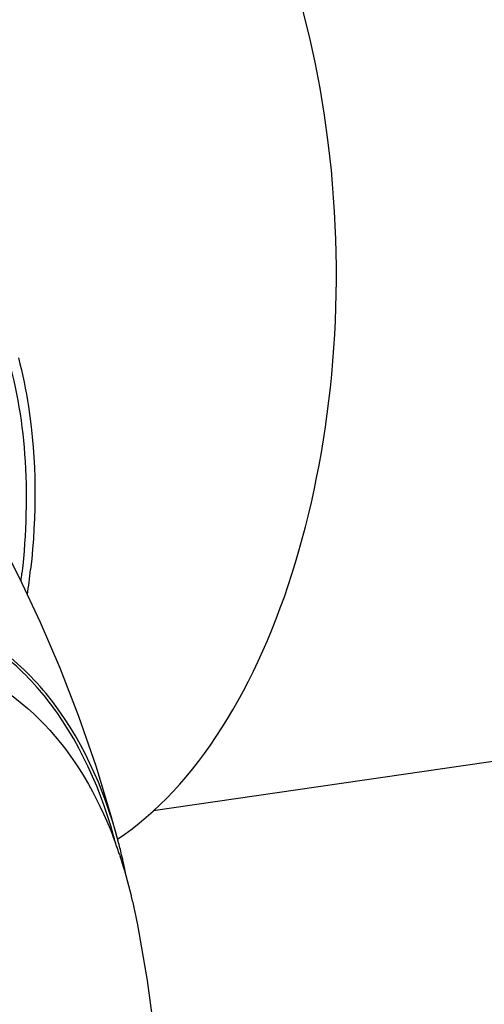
# Model space of a CAD drawing. Extents: x 0 to 420, y 0 to 297.
# Tile 16 of 21: x 355.44 to 357.73, y 255.96 to 260.83. Entities that reach past the tile are written whole.
import ezdxf

# ---------------------------------------------------------------- set-up
doc = ezdxf.new("R2010")
doc.units = 0
doc.header["$LTSCALE"] = 23.1
for name, color, linetype in [('100001_DXF_CONTINUOUS_LINE', 7, 'CONTINUOUS'), ('100002_DXF_CONTINUOUS_LINE', 7, 'CONTINUOUS'), ('100004_DXF_CONTINUOUS_LINE', 7, 'CONTINUOUS'), ('100010_DXF_CONTINUOUS_LINE', 7, 'CONTINUOUS')]:
    doc.layers.add(name, color=color, linetype=linetype)

msp = doc.modelspace()

# ---------------------------------------------------------------- linework, layer by layer
at = {"layer": '100001_DXF_CONTINUOUS_LINE', "color": 7, "linetype": 'CONTINUOUS'}
msp.add_ellipse((355.3452, 259.5879), major_axis=(-0.0087, 2.9881), ratio=0.554189, start_param=3.490721, end_param=6.36216, dxfattribs=at)
at = {"layer": '100002_DXF_CONTINUOUS_LINE', "color": 7, "linetype": 'CONTINUOUS'}
msp.add_line((355.9305, 256.702), (355.9322, 256.697), dxfattribs=at)
for points in [[(355.9226, 256.7718), (355.8903, 256.8893), (355.8131, 257.142), (355.7277, 257.3884), (355.6355, 257.6262), (355.5382, 257.8531), (355.4346, 258.0739), (355.3252, 258.2878), (355.2119, 258.4921), (355.0937, 258.6892), (354.9711, 258.8786), (354.8466, 259.0569), (354.8257, 259.0855)], [(356.1201, 254.5904), (356.125, 254.6406), (356.1404, 254.9371), (356.1418, 255.2304), (356.13, 255.5165), (356.1051, 255.8006), (356.0678, 256.082), (356.0192, 256.3566), (356.0046, 256.4276)]]:
    msp.add_lwpolyline(points, dxfattribs=at)
for centre, radius, start, end in [((353.9003, 256.0243), 2.1403, 20.3119, 21.0738), ((353.5302, 256.1363), 2.4605, 14.8822, 15.5975), ((353.8338, 255.9999), 2.2111, 18.5136, 20.3063), ((353.4998, 256.1282), 2.4919, 14.6484, 14.8832), ((353.4479, 256.1145), 2.5606, 13.3094, 14.8746), ((353.6422, 255.938), 2.4125, 13.4839, 18.3369), ((353.3359, 256.0882), 2.6756, 11.1637, 13.3049), ((353.4958, 255.9007), 2.5635, 13.3106, 13.531), ((353.4422, 255.8882), 2.6186, 11.886, 13.3063)]:
    msp.add_arc(centre, radius, start, end, dxfattribs=at)
for points, knots in [([(355.9226, 256.7718), (355.8531, 257.0333), (355.688, 257.4065), (355.3151, 257.7595), (355.099, 257.867), (354.9881, 257.9028)], [0, 0, 0, 0, 0.533036, 0.7706, 1, 1, 1, 1]), ([(355.9, 256.7979), (355.8262, 257.0624), (355.6552, 257.4299), (355.2823, 257.7642), (355.0801, 257.8624), (354.9764, 257.8958)], [0, 0, 0, 0, 0.553908, 0.780256, 1, 1, 1, 1]), ([(355.0653, 257.6633), (355.2501, 257.6037), (355.611, 257.3662), (355.8192, 256.9969), (355.8974, 256.7939)], [0, 0, 0, 0, 0.47156, 1, 1, 1, 1])]:
    msp.add_open_spline(points, degree=3, knots=knots, dxfattribs=at)
at = {"layer": '100004_DXF_CONTINUOUS_LINE', "color": 7, "linetype": 'CONTINUOUS'}
msp.add_line((363.5908, 258.0135), (356.096, 256.9208), dxfattribs=at)
at = {"layer": '100010_DXF_CONTINUOUS_LINE', "color": 7, "linetype": 'CONTINUOUS'}
for centre, radius, start, end in [((351.696, 258.5084), 3.7734, 353.1355, 353.7265), ((351.6203, 258.5413), 3.893, 351.857, 353.7184)]:
    msp.add_arc(centre, radius, start, end, dxfattribs=at)
for points, knots in [([(354.8587, 260.0031), (354.976, 259.903), (355.1861, 259.6586), (355.3887, 259.2014), (355.4802, 258.6681), (355.4683, 258.2916), (355.4468, 258.0961)], [0, 0, 0, 0, 0.223136, 0.458259, 0.715362, 1, 1, 1, 1]), ([(355.4293, 259.1613), (355.4503, 259.0823), (355.5211, 258.7385), (355.5193, 258.3824), (355.4899, 258.1153)], [0, 0, 0, 0, 0.233311, 1, 1, 1, 1])]:
    msp.add_open_spline(points, degree=3, knots=knots, dxfattribs=at)

doc.saveas('drawing.dxf')
